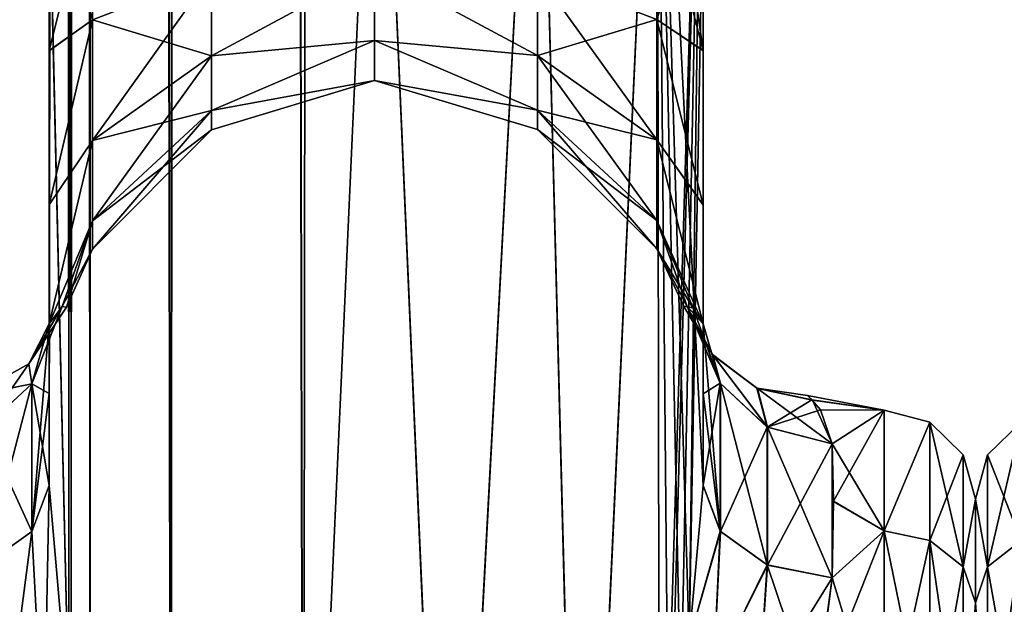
# Model space of a CAD drawing. Extents: x -23 to 700, y -2000 to 0.
# Tile 15 of 196: x 9 to 47, y -1956 to -1934. Entities that reach past the tile are written whole.
import ezdxf

# ---------------------------------------------------------------- set-up
doc = ezdxf.new("R2010")
doc.units = 0
doc.header["$LTSCALE"] = 65.149826
for name, color, linetype in [('1081', 7, 'CONTINUOUS'), ('1082', 7, 'CONTINUOUS'), ('1087', 7, 'CONTINUOUS'), ('1088', 7, 'CONTINUOUS'), ('1089', 7, 'CONTINUOUS'), ('1091', 7, 'CONTINUOUS'), ('1095', 7, 'CONTINUOUS'), ('1099', 7, 'CONTINUOUS'), ('1123', 7, 'CONTINUOUS'), ('1124', 7, 'CONTINUOUS'), ('1125', 7, 'CONTINUOUS'), ('1126', 7, 'CONTINUOUS'), ('1127', 7, 'CONTINUOUS'), ('1135', 7, 'CONTINUOUS'), ('1136', 7, 'CONTINUOUS'), ('1137', 7, 'CONTINUOUS'), ('1138', 7, 'CONTINUOUS'), ('1139', 7, 'CONTINUOUS'), ('28', 7, 'CONTINUOUS'), ('37', 7, 'CONTINUOUS')]:
    doc.layers.add(name, color=color, linetype=linetype)

msp = doc.modelspace()

# ---------------------------------------------------------------- linework, layer by layer
at = {"layer": '1081', "linetype": 'CONTINUOUS'}
for points in [[(10.55, -83.45, 53.5), (10.45, -1928.15, 53.5), (11.202, -1960.168, 57.769), (10.55, -83.45, 53.5)], [(11.292, -1960.973, 58.011), (12.024, -1972, 59.571), (10.55, -83.45, 53.5), (11.292, -1960.973, 58.011)], [(10.55, -83.45, 53.5), (12.024, -1972, 59.571), (12.2, -83.45, 59.707), (10.55, -83.45, 53.5)], [(11.202, -1960.168, 57.769), (11.292, -1960.973, 58.011), (10.55, -83.45, 53.5), (11.202, -1960.168, 57.769)], [(12.024, -1972, 59.571), (15.109, -1980, 63.235), (12.2, -83.45, 59.707), (12.024, -1972, 59.571)], [(12.2, -83.45, 59.707), (15.109, -1980, 63.235), (16.722, -83.45, 64.28), (12.2, -83.45, 59.707)], [(15.109, -1980, 63.235), (20.187, -1980, 65.691), (16.722, -83.45, 64.28), (15.109, -1980, 63.235)], [(20.187, -1980, 65.691), (23.05, -1916.55, 66), (16.722, -83.45, 64.28), (20.187, -1980, 65.691)], [(25.819, -1980, 65.666), (23.05, -1916.55, 66), (20.187, -1980, 65.691), (25.819, -1980, 65.666)], [(29.208, -1916.55, 64.321), (23.05, -1916.55, 66), (25.819, -1980, 65.666), (29.208, -1916.55, 64.321)], [(30.862, -1980, 63.178), (29.208, -1916.55, 64.321), (25.819, -1980, 65.666), (30.862, -1980, 63.178)], [(33.779, -1916.55, 59.744), (29.208, -1916.55, 64.321), (30.862, -1980, 63.178), (33.779, -1916.55, 59.744)], [(33.876, -1972, 59.571), (33.779, -1916.55, 59.744), (30.862, -1980, 63.178), (33.876, -1972, 59.571)], [(35.55, -1951.488, 53.501), (35.55, -1928.15, 53.5), (33.779, -1916.55, 59.744), (35.55, -1951.488, 53.501)], [(35.55, -1951.488, 53.501), (33.779, -1916.55, 59.744), (35.014, -1957.436, 56.772), (35.55, -1951.488, 53.501)], [(35.014, -1957.436, 56.772), (33.779, -1916.55, 59.744), (34.69, -1960.237, 57.791), (35.014, -1957.436, 56.772)], [(34.69, -1960.237, 57.791), (33.779, -1916.55, 59.744), (34.236, -1964.54, 58.875), (34.69, -1960.237, 57.791)], [(34.236, -1964.54, 58.875), (33.779, -1916.55, 59.744), (33.876, -1972, 59.571), (34.236, -1964.54, 58.875)], [(10.45, -1951.49, 53.502), (11.202, -1960.168, 57.769), (10.45, -1928.15, 53.5), (10.45, -1951.49, 53.502)]]:
    msp.add_3dface(points, dxfattribs=at)
at = {"layer": '1082', "linetype": 'CONTINUOUS'}
for points in [[(10.45, -1951.488, 12.5), (10.45, -1928.15, 12.5), (12.2, -83.45, 6.293), (10.45, -1951.488, 12.5)], [(11.202, -1960.174, 8.229), (10.45, -1951.488, 12.5), (12.2, -83.45, 6.293), (11.202, -1960.174, 8.229)], [(11.293, -1960.98, 7.988), (11.202, -1960.174, 8.229), (12.2, -83.45, 6.293), (11.293, -1960.98, 7.988)], [(12.024, -1972, 6.429), (11.293, -1960.98, 7.988), (12.2, -83.45, 6.293), (12.024, -1972, 6.429)], [(15.122, -1980, 2.755), (12.024, -1972, 6.429), (12.2, -83.45, 6.293), (15.122, -1980, 2.755)], [(16.722, -83.45, 1.72), (15.122, -1980, 2.755), (12.2, -83.45, 6.293), (16.722, -83.45, 1.72)], [(20.196, -1980, 0.307), (15.122, -1980, 2.755), (16.722, -83.45, 1.72), (20.196, -1980, 0.307)], [(23.05, -83.45), (20.196, -1980, 0.307), (16.722, -83.45, 1.72), (23.05, -83.45)], [(23.05, -1916.55), (20.196, -1980, 0.307), (23.05, -83.45), (23.05, -1916.55)], [(25.822, -1980, 0.334), (20.196, -1980, 0.307), (23.05, -1916.55), (25.822, -1980, 0.334)], [(29.208, -1916.55, 1.679), (25.822, -1980, 0.334), (23.05, -1916.55), (29.208, -1916.55, 1.679)], [(30.859, -1980, 2.82), (25.822, -1980, 0.334), (29.208, -1916.55, 1.679), (30.859, -1980, 2.82)], [(33.779, -1916.55, 6.256), (30.859, -1980, 2.82), (29.208, -1916.55, 1.679), (33.779, -1916.55, 6.256)], [(33.876, -1972, 6.429), (30.859, -1980, 2.82), (33.779, -1916.55, 6.256), (33.876, -1972, 6.429)], [(35.55, -1916.55, 12.5), (33.876, -1972, 6.429), (33.779, -1916.55, 6.256), (35.55, -1916.55, 12.5)], [(34.241, -1964.471, 7.137), (33.876, -1972, 6.429), (35.55, -1916.55, 12.5), (34.241, -1964.471, 7.137)], [(34.694, -1960.207, 8.218), (34.241, -1964.471, 7.137), (35.55, -1916.55, 12.5), (34.694, -1960.207, 8.218)], [(35.015, -1957.433, 9.23), (34.694, -1960.207, 8.218), (35.55, -1916.55, 12.5), (35.015, -1957.433, 9.23)], [(35.55, -1916.55, 12.5), (35.55, -1928.15, 12.5), (35.015, -1957.433, 9.23), (35.55, -1916.55, 12.5)], [(35.55, -1951.489, 12.499), (35.015, -1957.433, 9.23), (35.55, -1928.15, 12.5), (35.55, -1951.489, 12.499)]]:
    msp.add_3dface(points, dxfattribs=at)
at = {"layer": '1087', "linetype": 'CONTINUOUS'}
for points in [[(35.55, -1934.8, 13.61), (35.55, -1951.489, 12.499), (35.55, -1928.15, 12.5), (35.55, -1934.8, 13.61)], [(35.55, -1928.15, 53.5), (35.55, -1951.488, 53.501), (35.55, -1934.811, 52.387), (35.55, -1928.15, 53.5)], [(35.55, -1947.962, 16.778), (35.55, -1951.489, 12.499), (35.55, -1934.8, 13.61), (35.55, -1947.962, 16.778)], [(35.55, -1940.72, 16.808), (35.55, -1947.962, 16.778), (35.55, -1934.8, 13.61), (35.55, -1940.72, 16.808)], [(35.55, -1951.488, 53.501), (35.55, -1947.952, 49.208), (35.55, -1934.811, 52.387), (35.55, -1951.488, 53.501)], [(35.55, -1934.811, 52.387), (35.55, -1947.952, 49.208), (35.55, -1940.723, 49.19), (35.55, -1934.811, 52.387)], [(35.55, -1945.277, 21.735), (35.55, -1947.962, 16.778), (35.55, -1940.72, 16.808), (35.55, -1945.277, 21.735)], [(35.55, -1947.952, 49.208), (35.55, -1945.277, 44.265), (35.55, -1940.723, 49.19), (35.55, -1947.952, 49.208)]]:
    msp.add_3dface(points, dxfattribs=at)
at = {"layer": '1088', "linetype": 'CONTINUOUS'}
for points in [[(10.45, -1934.803, 52.389), (10.45, -1951.49, 53.502), (10.45, -1928.15, 53.5), (10.45, -1934.803, 52.389)], [(10.45, -1928.15, 12.5), (10.45, -1951.488, 12.5), (10.45, -1934.793, 13.607), (10.45, -1928.15, 12.5)], [(10.45, -1951.488, 12.5), (10.45, -1947.954, 16.79), (10.45, -1934.793, 13.607), (10.45, -1951.488, 12.5)], [(10.45, -1934.793, 13.607), (10.45, -1947.954, 16.79), (10.45, -1940.716, 16.805), (10.45, -1934.793, 13.607)], [(10.45, -1947.96, 49.22), (10.45, -1951.49, 53.502), (10.45, -1934.803, 52.389), (10.45, -1947.96, 49.22)], [(10.45, -1940.722, 49.19), (10.45, -1947.96, 49.22), (10.45, -1934.803, 52.389), (10.45, -1940.722, 49.19)], [(10.45, -1947.954, 16.79), (10.45, -1945.277, 21.735), (10.45, -1940.716, 16.805), (10.45, -1947.954, 16.79)], [(10.45, -1945.277, 44.265), (10.45, -1947.96, 49.22), (10.45, -1940.722, 49.19), (10.45, -1945.277, 44.265)]]:
    msp.add_3dface(points, dxfattribs=at)
at = {"layer": '1089', "linetype": 'CONTINUOUS'}
for points in [[(46, -1952.014, 37.553), (46, -1955.99, 45.803), (46, -1952.016, 28.44), (46, -1952.014, 37.553)], [(46, -1952.016, 28.44), (46, -1955.99, 45.803), (46, -1955.987, 20.202), (46, -1952.016, 28.44)], [(46, -1955.987, 20.202), (46, -1955.99, 45.803), (46, -1963.139, 14.519), (46, -1955.987, 20.202)], [(46, -1955.99, 45.803), (46, -1963.151, 51.487), (46, -1963.139, 14.519), (46, -1955.99, 45.803)]]:
    msp.add_3dface(points, dxfattribs=at)
at = {"layer": '1091', "linetype": 'CONTINUOUS'}
for points in [[(39.754, -1948.217, 36.22), (42.5, -1948.6, 27.667), (39.555, -1948.035, 31.696), (39.754, -1948.217, 36.22)], [(39.555, -1948.035, 31.696), (42.5, -1948.6, 27.667), (39.726, -1948.192, 29.972), (39.555, -1948.035, 31.696)], [(39.726, -1948.192, 29.972), (42.5, -1948.6, 27.667), (40.052, -1948.579, 27.759), (39.726, -1948.192, 29.972)], [(42.5, -1948.6, 38.333), (42.5, -1948.6, 27.667), (39.754, -1948.217, 36.22), (42.5, -1948.6, 38.333)], [(40.5, -1949.885, 42.323), (42.5, -1948.6, 38.333), (39.754, -1948.217, 36.22), (40.5, -1949.885, 42.323)], [(40.052, -1948.579, 27.759), (42.5, -1948.6, 27.667), (40.5, -1949.885, 23.677), (40.052, -1948.579, 27.759)], [(42.5, -1948.6, 27.667), (42.5, -1953.229, 18.045), (40.5, -1949.885, 23.677), (42.5, -1948.6, 27.667)], [(40.55, -1952.089, 46.399), (42.5, -1948.6, 38.333), (40.5, -1949.885, 42.323), (40.55, -1952.089, 46.399)], [(42.5, -1953.231, 47.958), (42.5, -1948.6, 38.333), (40.55, -1952.089, 46.399), (42.5, -1953.231, 47.958)], [(40.5, -1949.885, 23.677), (42.5, -1953.229, 18.045), (40.55, -1952.096, 19.59), (40.5, -1949.885, 23.677)], [(40.5, -1955.024, 49.966), (42.5, -1953.231, 47.958), (40.55, -1952.089, 46.399), (40.5, -1955.024, 49.966)], [(40.55, -1952.096, 19.59), (42.5, -1953.229, 18.045), (40.5, -1955.024, 16.034), (40.55, -1952.096, 19.59)], [(42.5, -1961.598, 54.629), (42.5, -1953.231, 47.958), (39.835, -1959.948, 53.755), (42.5, -1961.598, 54.629)], [(39.835, -1959.948, 53.755), (42.5, -1953.231, 47.958), (40.5, -1955.024, 49.966), (39.835, -1959.948, 53.755)], [(42.5, -1953.229, 18.045), (42.5, -1961.595, 11.373), (40.5, -1955.024, 16.034), (42.5, -1953.229, 18.045)], [(40.5, -1955.024, 16.034), (42.5, -1961.595, 11.373), (39.922, -1959.502, 12.511), (40.5, -1955.024, 16.034)]]:
    msp.add_3dface(points, dxfattribs=at)
at = {"layer": '1095', "linetype": 'CONTINUOUS'}
for points in [[(10.45, -1934.803, 52.389), (10.45, -1928.15, 53.5), (12.112, -1933.612, 46.186), (10.45, -1934.803, 52.389)], [(10.45, -1928.15, 53.5), (12.112, -1928.15, 47.273), (12.112, -1933.612, 46.186), (10.45, -1928.15, 53.5)], [(10.45, -1928.15, 12.5), (10.45, -1934.793, 13.607), (12.112, -1928.15, 18.727), (10.45, -1928.15, 12.5)], [(12.112, -1928.15, 18.727), (10.45, -1934.793, 13.607), (12.112, -1933.612, 19.814), (12.112, -1928.15, 18.727)], [(12.112, -1933.612, 46.186), (12.112, -1928.15, 47.273), (16.683, -1931.856, 41.947), (12.112, -1933.612, 46.186)], [(35.55, -1934.8, 13.61), (35.55, -1928.15, 12.5), (33.775, -1933.603, 19.835), (35.55, -1934.8, 13.61)], [(33.851, -1928.15, 47.207), (35.55, -1934.811, 52.387), (33.775, -1933.603, 46.165), (33.851, -1928.15, 47.207)], [(35.55, -1934.811, 52.387), (33.851, -1928.15, 47.207), (34.598, -1928.15, 48.716), (35.55, -1934.811, 52.387)], [(35.55, -1928.15, 53.5), (35.55, -1934.811, 52.387), (34.598, -1928.15, 48.716), (35.55, -1928.15, 53.5)], [(22.937, -1931.621, 40.208), (22.937, -1934.405, 37.988), (16.683, -1934.998, 39.848), (22.937, -1931.621, 40.208)], [(22.937, -1931.621, 40.208), (16.683, -1934.998, 39.848), (16.683, -1931.856, 41.947), (22.937, -1931.621, 40.208)], [(22.937, -1934.405, 28.012), (22.937, -1931.621, 25.792), (16.683, -1934.998, 26.152), (22.937, -1934.405, 28.012)], [(22.937, -1931.621, 25.792), (16.683, -1931.856, 24.053), (16.683, -1934.998, 26.152), (22.937, -1931.621, 25.792)], [(29.194, -1931.851, 41.935), (29.194, -1934.989, 39.839), (22.937, -1931.621, 40.208), (29.194, -1931.851, 41.935)], [(22.937, -1931.621, 40.208), (29.194, -1934.989, 39.839), (22.937, -1934.405, 37.988), (22.937, -1931.621, 40.208)], [(29.194, -1934.989, 26.161), (29.194, -1931.851, 24.065), (22.937, -1931.621, 25.792), (29.194, -1934.989, 26.161)], [(22.937, -1934.405, 28.012), (29.194, -1934.989, 26.161), (22.937, -1931.621, 25.792), (22.937, -1934.405, 28.012)], [(12.112, -1933.612, 19.814), (12.112, -1938.242, 22.908), (16.683, -1931.856, 24.053), (12.112, -1933.612, 19.814)], [(16.683, -1931.856, 24.053), (12.112, -1938.242, 22.908), (16.683, -1934.998, 26.152), (16.683, -1931.856, 24.053)], [(16.683, -1934.998, 39.848), (12.112, -1933.612, 46.186), (16.683, -1931.856, 41.947), (16.683, -1934.998, 39.848)], [(33.775, -1933.603, 46.165), (33.775, -1938.226, 43.076), (29.194, -1931.851, 41.935), (33.775, -1933.603, 46.165)], [(29.194, -1931.851, 41.935), (33.775, -1938.226, 43.076), (29.194, -1934.989, 39.839), (29.194, -1931.851, 41.935)], [(29.194, -1934.989, 26.161), (33.775, -1933.603, 19.835), (29.194, -1931.851, 24.065), (29.194, -1934.989, 26.161)], [(10.45, -1940.722, 49.19), (10.45, -1934.803, 52.389), (12.112, -1933.612, 46.186), (10.45, -1940.722, 49.19)], [(12.112, -1938.242, 43.092), (10.45, -1940.722, 49.19), (12.112, -1933.612, 46.186), (12.112, -1938.242, 43.092)], [(10.45, -1934.793, 13.607), (10.45, -1940.716, 16.805), (12.112, -1933.612, 19.814), (10.45, -1934.793, 13.607)], [(12.112, -1933.612, 19.814), (10.45, -1940.716, 16.805), (12.112, -1938.242, 22.908), (12.112, -1933.612, 19.814)], [(12.112, -1938.242, 43.092), (12.112, -1933.612, 46.186), (16.683, -1934.998, 39.848), (12.112, -1938.242, 43.092)], [(33.775, -1938.226, 22.924), (33.775, -1933.603, 19.835), (29.194, -1934.989, 26.161), (33.775, -1938.226, 22.924)], [(35.55, -1940.72, 16.808), (35.55, -1934.8, 13.61), (33.775, -1933.603, 19.835), (35.55, -1940.72, 16.808)], [(33.775, -1938.226, 22.924), (35.55, -1940.72, 16.808), (33.775, -1933.603, 19.835), (33.775, -1938.226, 22.924)], [(35.55, -1934.811, 52.387), (35.55, -1940.723, 49.19), (33.775, -1933.603, 46.165), (35.55, -1934.811, 52.387)], [(33.775, -1933.603, 46.165), (35.55, -1940.723, 49.19), (33.775, -1938.226, 43.076), (33.775, -1933.603, 46.165)], [(22.937, -1934.405, 37.988), (22.937, -1935.949, 34.78), (16.683, -1937.097, 36.706), (22.937, -1934.405, 37.988)], [(22.937, -1934.405, 37.988), (16.683, -1937.097, 36.706), (16.683, -1934.998, 39.848), (22.937, -1934.405, 37.988)], [(22.937, -1935.949, 31.22), (22.937, -1934.405, 28.012), (16.683, -1937.097, 29.294), (22.937, -1935.949, 31.22)], [(22.937, -1934.405, 28.012), (16.683, -1934.998, 26.152), (16.683, -1937.097, 29.294), (22.937, -1934.405, 28.012)], [(29.194, -1934.989, 39.839), (29.194, -1937.085, 36.701), (22.937, -1934.405, 37.988), (29.194, -1934.989, 39.839)], [(22.937, -1934.405, 37.988), (29.194, -1937.085, 36.701), (22.937, -1935.949, 34.78), (22.937, -1934.405, 37.988)], [(29.194, -1937.085, 29.299), (29.194, -1934.989, 26.161), (22.937, -1934.405, 28.012), (29.194, -1937.085, 29.299)], [(22.937, -1935.949, 31.22), (29.194, -1937.085, 29.299), (22.937, -1934.405, 28.012), (22.937, -1935.949, 31.22)], [(12.112, -1938.242, 22.908), (12.112, -1941.336, 27.538), (16.683, -1934.998, 26.152), (12.112, -1938.242, 22.908)], [(16.683, -1934.998, 26.152), (12.112, -1941.336, 27.538), (16.683, -1937.097, 29.294), (16.683, -1934.998, 26.152)], [(16.683, -1937.097, 36.706), (12.112, -1938.242, 43.092), (16.683, -1934.998, 39.848), (16.683, -1937.097, 36.706)], [(33.775, -1938.226, 43.076), (33.775, -1941.315, 38.453), (29.194, -1934.989, 39.839), (33.775, -1938.226, 43.076)], [(29.194, -1934.989, 39.839), (33.775, -1941.315, 38.453), (29.194, -1937.085, 36.701), (29.194, -1934.989, 39.839)], [(29.194, -1937.085, 29.299), (33.775, -1938.226, 22.924), (29.194, -1934.989, 26.161), (29.194, -1937.085, 29.299)], [(22.937, -1935.949, 34.78), (22.937, -1935.949, 31.22), (16.683, -1937.835, 33), (22.937, -1935.949, 34.78)], [(22.937, -1935.949, 34.78), (16.683, -1937.835, 33), (16.683, -1937.097, 36.706), (22.937, -1935.949, 34.78)], [(22.937, -1935.949, 31.22), (16.683, -1937.097, 29.294), (16.683, -1937.835, 33), (22.937, -1935.949, 31.22)], [(29.194, -1937.085, 36.701), (29.194, -1937.821, 33), (22.937, -1935.949, 34.78), (29.194, -1937.085, 36.701)], [(29.194, -1937.821, 33), (29.194, -1937.085, 29.299), (22.937, -1935.949, 31.22), (29.194, -1937.821, 33)], [(22.937, -1935.949, 34.78), (29.194, -1937.821, 33), (22.937, -1935.949, 31.22), (22.937, -1935.949, 34.78)], [(12.112, -1941.336, 27.538), (12.112, -1942.423, 33), (16.683, -1937.097, 29.294), (12.112, -1941.336, 27.538)], [(16.683, -1937.097, 29.294), (12.112, -1942.423, 33), (16.683, -1937.835, 33), (16.683, -1937.097, 29.294)], [(12.112, -1941.336, 38.462), (12.112, -1938.242, 43.092), (16.683, -1937.097, 36.706), (12.112, -1941.336, 38.462)], [(16.683, -1937.835, 33), (12.112, -1941.336, 38.462), (16.683, -1937.097, 36.706), (16.683, -1937.835, 33)], [(33.775, -1941.315, 38.453), (33.775, -1942.4, 33), (29.194, -1937.085, 36.701), (33.775, -1941.315, 38.453)], [(29.194, -1937.085, 36.701), (33.775, -1942.4, 33), (29.194, -1937.821, 33), (29.194, -1937.085, 36.701)], [(33.775, -1941.315, 27.547), (33.775, -1938.226, 22.924), (29.194, -1937.085, 29.299), (33.775, -1941.315, 27.547)], [(29.194, -1937.821, 33), (33.775, -1941.315, 27.547), (29.194, -1937.085, 29.299), (29.194, -1937.821, 33)], [(12.112, -1942.423, 33), (12.112, -1941.336, 38.462), (16.683, -1937.835, 33), (12.112, -1942.423, 33)], [(33.775, -1942.4, 33), (33.775, -1941.315, 27.547), (29.194, -1937.821, 33), (33.775, -1942.4, 33)], [(10.45, -1945.277, 44.265), (10.45, -1940.722, 49.19), (12.112, -1938.242, 43.092), (10.45, -1945.277, 44.265)], [(12.112, -1941.336, 38.462), (10.45, -1945.277, 44.265), (12.112, -1938.242, 43.092), (12.112, -1941.336, 38.462)], [(10.45, -1940.716, 16.805), (10.45, -1945.277, 21.735), (12.112, -1938.242, 22.908), (10.45, -1940.716, 16.805)], [(12.112, -1938.242, 22.908), (10.45, -1945.277, 21.735), (12.112, -1941.336, 27.538), (12.112, -1938.242, 22.908)], [(35.55, -1945.277, 21.735), (35.55, -1940.72, 16.808), (33.775, -1938.226, 22.924), (35.55, -1945.277, 21.735)], [(33.775, -1941.315, 27.547), (35.55, -1945.277, 21.735), (33.775, -1938.226, 22.924), (33.775, -1941.315, 27.547)], [(35.55, -1940.723, 49.19), (35.55, -1945.277, 44.265), (33.775, -1938.226, 43.076), (35.55, -1940.723, 49.19)], [(33.775, -1938.226, 43.076), (35.55, -1945.277, 44.265), (33.775, -1941.315, 38.453), (33.775, -1938.226, 43.076)], [(10.945, -1944.622, 37.27), (10.45, -1945.277, 44.265), (12.112, -1941.336, 38.462), (10.945, -1944.622, 37.27)], [(10.45, -1945.277, 21.735), (10.945, -1944.619, 28.71), (12.112, -1941.336, 27.538), (10.45, -1945.277, 21.735)], [(12.112, -1942.423, 33), (10.945, -1944.622, 37.27), (12.112, -1941.336, 38.462), (12.112, -1942.423, 33)], [(10.945, -1944.619, 28.71), (11.109, -1944.646, 32.98), (12.112, -1941.336, 27.538), (10.945, -1944.619, 28.71)], [(12.112, -1941.336, 27.538), (11.109, -1944.646, 32.98), (12.112, -1942.423, 33), (12.112, -1941.336, 27.538)], [(35.166, -1944.683, 26.269), (35.55, -1945.277, 21.735), (33.775, -1941.315, 27.547), (35.166, -1944.683, 26.269)], [(35.55, -1945.277, 44.265), (34.935, -1944.616, 37.018), (33.775, -1941.315, 38.453), (35.55, -1945.277, 44.265)], [(33.775, -1942.4, 33), (35.166, -1944.683, 26.269), (33.775, -1941.315, 27.547), (33.775, -1942.4, 33)], [(33.775, -1941.315, 38.453), (34.935, -1944.616, 37.018), (33.775, -1942.4, 33), (33.775, -1941.315, 38.453)], [(11.109, -1944.646, 32.98), (10.945, -1944.622, 37.27), (12.112, -1942.423, 33), (11.109, -1944.646, 32.98)], [(34.933, -1944.615, 29.007), (35.166, -1944.683, 26.269), (33.775, -1942.4, 33), (34.933, -1944.615, 29.007)], [(34.811, -1944.612, 31.259), (34.933, -1944.615, 29.007), (33.775, -1942.4, 33), (34.811, -1944.612, 31.259)], [(34.935, -1944.616, 37.018), (34.811, -1944.612, 31.259), (33.775, -1942.4, 33), (34.935, -1944.616, 37.018)]]:
    msp.add_3dface(points, dxfattribs=at)
at = {"layer": '1099', "linetype": 'CONTINUOUS'}
for points in [[(42.5, -1953.229, 18.045), (42.5, -1948.6, 27.667), (44.249, -1949.058, 27.764), (42.5, -1953.229, 18.045)], [(42.5, -1948.6, 27.667), (42.5, -1948.6, 38.333), (44.249, -1949.058, 27.764), (42.5, -1948.6, 27.667)], [(42.5, -1948.6, 38.333), (42.5, -1953.231, 47.958), (44.249, -1949.058, 38.236), (42.5, -1948.6, 38.333)], [(42.5, -1948.6, 38.333), (44.249, -1949.058, 38.236), (44.249, -1949.058, 27.764), (42.5, -1948.6, 38.333)], [(42.5, -1953.229, 18.045), (44.249, -1949.058, 27.764), (44.249, -1953.602, 18.328), (42.5, -1953.229, 18.045)], [(42.5, -1953.231, 47.958), (44.249, -1953.602, 47.672), (44.249, -1949.058, 38.236), (42.5, -1953.231, 47.958)], [(45.531, -1950.308, 37.951), (45.531, -1950.308, 28.049), (44.249, -1949.058, 38.236), (45.531, -1950.308, 37.951)], [(44.249, -1953.602, 47.672), (45.531, -1950.308, 37.951), (44.249, -1949.058, 38.236), (44.249, -1953.602, 47.672)], [(45.531, -1950.308, 28.049), (45.531, -1954.605, 19.128), (44.249, -1949.058, 27.764), (45.531, -1950.308, 28.049)], [(44.249, -1949.058, 38.236), (45.531, -1950.308, 28.049), (44.249, -1949.058, 27.764), (44.249, -1949.058, 38.236)], [(44.249, -1949.058, 27.764), (45.531, -1954.605, 19.128), (44.249, -1953.602, 18.328), (44.249, -1949.058, 27.764)], [(45.531, -1954.605, 46.872), (45.531, -1950.308, 37.951), (44.249, -1953.602, 47.672), (45.531, -1954.605, 46.872)], [(46, -1952.014, 37.553), (46, -1952.016, 28.44), (45.531, -1950.308, 28.049), (46, -1952.014, 37.553)], [(45.531, -1954.605, 46.872), (46, -1952.014, 37.553), (45.531, -1950.308, 37.951), (45.531, -1954.605, 46.872)], [(45.531, -1950.308, 37.951), (46, -1952.014, 37.553), (45.531, -1950.308, 28.049), (45.531, -1950.308, 37.951)], [(45.531, -1950.308, 28.049), (46, -1952.016, 28.44), (45.531, -1954.605, 19.128), (45.531, -1950.308, 28.049)], [(46, -1955.99, 45.803), (46, -1952.014, 37.553), (45.531, -1954.605, 46.872), (46, -1955.99, 45.803)], [(46, -1952.016, 28.44), (46, -1955.987, 20.202), (45.531, -1954.605, 19.128), (46, -1952.016, 28.44)], [(42.5, -1961.595, 11.373), (42.5, -1953.229, 18.045), (44.249, -1961.79, 11.798), (42.5, -1961.595, 11.373)], [(42.5, -1953.229, 18.045), (44.249, -1953.602, 18.328), (44.249, -1961.79, 11.798), (42.5, -1953.229, 18.045)], [(42.5, -1953.231, 47.958), (42.5, -1961.598, 54.629), (44.249, -1953.602, 47.672), (42.5, -1953.231, 47.958)], [(42.5, -1961.598, 54.629), (44.249, -1961.79, 54.202), (44.249, -1953.602, 47.672), (42.5, -1961.598, 54.629)], [(44.249, -1961.79, 54.202), (45.531, -1954.605, 46.872), (44.249, -1953.602, 47.672), (44.249, -1961.79, 54.202)], [(45.531, -1954.605, 19.128), (45.531, -1962.346, 12.954), (44.249, -1953.602, 18.328), (45.531, -1954.605, 19.128)], [(44.249, -1953.602, 18.328), (45.531, -1962.346, 12.954), (44.249, -1961.79, 11.798), (44.249, -1953.602, 18.328)], [(45.531, -1962.346, 53.046), (45.531, -1954.605, 46.872), (44.249, -1961.79, 54.202), (45.531, -1962.346, 53.046)], [(45.531, -1962.346, 53.046), (46, -1955.99, 45.803), (45.531, -1954.605, 46.872), (45.531, -1962.346, 53.046)], [(45.531, -1954.605, 19.128), (46, -1955.987, 20.202), (45.531, -1962.346, 12.954), (45.531, -1954.605, 19.128)], [(46, -1955.987, 20.202), (46, -1963.139, 14.519), (45.531, -1962.346, 12.954), (46, -1955.987, 20.202)], [(46, -1963.151, 51.487), (46, -1955.99, 45.803), (45.531, -1962.346, 53.046), (46, -1963.151, 51.487)]]:
    msp.add_3dface(points, dxfattribs=at)
at = {"layer": '1123', "linetype": 'CONTINUOUS'}
for points in [[(35.55, -1951.488, 53.501), (35.014, -1957.436, 56.772), (36.204, -1953.236, 51.753), (35.55, -1951.488, 53.501)], [(36.204, -1953.236, 51.753), (35.014, -1957.436, 56.772), (35.953, -1958.715, 55.198), (36.204, -1953.236, 51.753)], [(38.005, -1954.532, 50.458), (36.204, -1953.236, 51.753), (35.953, -1958.715, 55.198), (38.005, -1954.532, 50.458)], [(37.679, -1959.604, 54.12), (38.005, -1954.532, 50.458), (35.953, -1958.715, 55.198), (37.679, -1959.604, 54.12)], [(39.835, -1959.948, 53.755), (38.005, -1954.532, 50.458), (37.679, -1959.604, 54.12), (39.835, -1959.948, 53.755)], [(39.835, -1959.948, 53.755), (40.5, -1955.024, 49.966), (38.005, -1954.532, 50.458), (39.835, -1959.948, 53.755)]]:
    msp.add_3dface(points, dxfattribs=at)
at = {"layer": '1124', "linetype": 'CONTINUOUS'}
for points in [[(35.55, -1945.277, 44.265), (35.55, -1947.952, 49.208), (36.204, -1953.236, 51.753), (35.55, -1945.277, 44.265)], [(36.212, -1947.568, 43.299), (35.55, -1945.277, 44.265), (36.204, -1953.236, 51.753), (36.212, -1947.568, 43.299)], [(38.005, -1954.532, 50.458), (36.212, -1947.568, 43.299), (36.204, -1953.236, 51.753), (38.005, -1954.532, 50.458)], [(38.022, -1949.252, 42.589), (36.212, -1947.568, 43.299), (38.005, -1954.532, 50.458), (38.022, -1949.252, 42.589)], [(35.55, -1947.952, 49.208), (35.55, -1951.488, 53.501), (36.204, -1953.236, 51.753), (35.55, -1947.952, 49.208)], [(40.5, -1955.024, 49.966), (38.022, -1949.252, 42.589), (38.005, -1954.532, 50.458), (40.5, -1955.024, 49.966)], [(40.5, -1955.024, 49.966), (40.5, -1949.885, 42.323), (38.022, -1949.252, 42.589), (40.5, -1955.024, 49.966)], [(40.5, -1955.024, 49.966), (40.55, -1952.089, 46.399), (40.5, -1949.885, 42.323), (40.5, -1955.024, 49.966)]]:
    msp.add_3dface(points, dxfattribs=at)
at = {"layer": '1125', "linetype": 'CONTINUOUS'}
for points in [[(34.933, -1944.615, 29.007), (34.811, -1944.612, 31.259), (35.904, -1946.455, 29.301), (34.933, -1944.615, 29.007)], [(34.811, -1944.612, 31.259), (34.935, -1944.616, 37.018), (35.926, -1946.481, 36.697), (34.811, -1944.612, 31.259)], [(35.904, -1946.455, 29.301), (34.811, -1944.612, 31.259), (35.926, -1946.481, 36.697), (35.904, -1946.455, 29.301)], [(35.166, -1944.683, 26.269), (34.933, -1944.615, 29.007), (36.204, -1947.555, 22.695), (35.166, -1944.683, 26.269)], [(36.204, -1947.555, 22.695), (34.933, -1944.615, 29.007), (35.904, -1946.455, 29.301), (36.204, -1947.555, 22.695)], [(34.935, -1944.616, 37.018), (35.55, -1945.277, 44.265), (36.212, -1947.568, 43.299), (34.935, -1944.616, 37.018)], [(35.926, -1946.481, 36.697), (34.935, -1944.616, 37.018), (36.212, -1947.568, 43.299), (35.926, -1946.481, 36.697)], [(35.55, -1945.277, 21.735), (35.166, -1944.683, 26.269), (36.204, -1947.555, 22.695), (35.55, -1945.277, 21.735)], [(38.005, -1949.243, 23.407), (36.204, -1947.555, 22.695), (35.904, -1946.455, 29.301), (38.005, -1949.243, 23.407)], [(37.617, -1947.754, 29.653), (38.005, -1949.243, 23.407), (35.904, -1946.455, 29.301), (37.617, -1947.754, 29.653)], [(37.617, -1947.754, 29.653), (35.904, -1946.455, 29.301), (35.926, -1946.481, 36.697), (37.617, -1947.754, 29.653)], [(37.633, -1947.762, 36.348), (37.617, -1947.754, 29.653), (35.926, -1946.481, 36.697), (37.633, -1947.762, 36.348)], [(37.633, -1947.762, 36.348), (35.926, -1946.481, 36.697), (38.022, -1949.252, 42.589), (37.633, -1947.762, 36.348)], [(38.022, -1949.252, 42.589), (35.926, -1946.481, 36.697), (36.212, -1947.568, 43.299), (38.022, -1949.252, 42.589)], [(39.754, -1948.217, 36.22), (39.555, -1948.035, 31.696), (37.617, -1947.754, 29.653), (39.754, -1948.217, 36.22)], [(39.754, -1948.217, 36.22), (37.617, -1947.754, 29.653), (37.633, -1947.762, 36.348), (39.754, -1948.217, 36.22)], [(39.555, -1948.035, 31.696), (39.726, -1948.192, 29.972), (37.617, -1947.754, 29.653), (39.555, -1948.035, 31.696)], [(39.726, -1948.192, 29.972), (38.005, -1949.243, 23.407), (37.617, -1947.754, 29.653), (39.726, -1948.192, 29.972)], [(40.5, -1949.885, 42.323), (39.754, -1948.217, 36.22), (37.633, -1947.762, 36.348), (40.5, -1949.885, 42.323)], [(40.5, -1949.885, 42.323), (37.633, -1947.762, 36.348), (38.022, -1949.252, 42.589), (40.5, -1949.885, 42.323)], [(39.726, -1948.192, 29.972), (40.052, -1948.579, 27.759), (38.005, -1949.243, 23.407), (39.726, -1948.192, 29.972)], [(40.052, -1948.579, 27.759), (40.5, -1949.885, 23.677), (38.005, -1949.243, 23.407), (40.052, -1948.579, 27.759)]]:
    msp.add_3dface(points, dxfattribs=at)
at = {"layer": '1126', "linetype": 'CONTINUOUS'}
for points in [[(35.55, -1947.962, 16.778), (35.55, -1945.277, 21.735), (36.204, -1947.555, 22.695), (35.55, -1947.962, 16.778)], [(35.55, -1951.489, 12.499), (35.55, -1947.962, 16.778), (36.204, -1947.555, 22.695), (35.55, -1951.489, 12.499)], [(36.212, -1953.246, 14.257), (35.55, -1951.489, 12.499), (36.204, -1947.555, 22.695), (36.212, -1953.246, 14.257)], [(38.005, -1949.243, 23.407), (36.212, -1953.246, 14.257), (36.204, -1947.555, 22.695), (38.005, -1949.243, 23.407)], [(38.022, -1954.539, 15.549), (36.212, -1953.246, 14.257), (38.005, -1949.243, 23.407), (38.022, -1954.539, 15.549)], [(40.5, -1949.885, 23.677), (38.022, -1954.539, 15.549), (38.005, -1949.243, 23.407), (40.5, -1949.885, 23.677)], [(40.5, -1949.885, 23.677), (40.5, -1955.024, 16.034), (38.022, -1954.539, 15.549), (40.5, -1949.885, 23.677)], [(40.5, -1949.885, 23.677), (40.55, -1952.096, 19.59), (40.5, -1955.024, 16.034), (40.5, -1949.885, 23.677)]]:
    msp.add_3dface(points, dxfattribs=at)
at = {"layer": '1127', "linetype": 'CONTINUOUS'}
for points in [[(35.015, -1957.433, 9.23), (35.55, -1951.489, 12.499), (36.212, -1953.246, 14.257), (35.015, -1957.433, 9.23)], [(35.95, -1958.707, 10.801), (35.015, -1957.433, 9.23), (36.212, -1953.246, 14.257), (35.95, -1958.707, 10.801)], [(38.022, -1954.539, 15.549), (35.95, -1958.707, 10.801), (36.212, -1953.246, 14.257), (38.022, -1954.539, 15.549)], [(37.669, -1959.595, 11.879), (35.95, -1958.707, 10.801), (38.022, -1954.539, 15.549), (37.669, -1959.595, 11.879)], [(40.5, -1955.024, 16.034), (37.669, -1959.595, 11.879), (38.022, -1954.539, 15.549), (40.5, -1955.024, 16.034)], [(40.5, -1955.024, 16.034), (39.922, -1959.502, 12.511), (37.669, -1959.595, 11.879), (40.5, -1955.024, 16.034)]]:
    msp.add_3dface(points, dxfattribs=at)
at = {"layer": '1135', "linetype": 'CONTINUOUS'}
for points in [[(9.78, -1953.256, 14.267), (10.45, -1951.488, 12.5), (10.243, -1961.824, 9.53), (9.78, -1953.256, 14.267)], [(10.45, -1951.488, 12.5), (11.202, -1960.174, 8.229), (10.243, -1961.824, 9.53), (10.45, -1951.488, 12.5)], [(7.95, -1954.551, 15.561), (9.78, -1953.256, 14.267), (8.581, -1962.495, 10.524), (7.95, -1954.551, 15.561)], [(8.581, -1962.495, 10.524), (9.78, -1953.256, 14.267), (10.243, -1961.824, 9.53), (8.581, -1962.495, 10.524)]]:
    msp.add_3dface(points, dxfattribs=at)
at = {"layer": '1136', "linetype": 'CONTINUOUS'}
for points in [[(10.45, -1945.277, 21.735), (10.45, -1947.954, 16.79), (9.78, -1953.256, 14.267), (10.45, -1945.277, 21.735)], [(9.78, -1947.581, 22.706), (10.45, -1945.277, 21.735), (9.78, -1953.256, 14.267), (9.78, -1947.581, 22.706)], [(7.948, -1949.269, 23.417), (9.78, -1947.581, 22.706), (7.95, -1954.551, 15.561), (7.948, -1949.269, 23.417)], [(7.95, -1954.551, 15.561), (9.78, -1947.581, 22.706), (9.78, -1953.256, 14.267), (7.95, -1954.551, 15.561)], [(10.45, -1947.954, 16.79), (10.45, -1951.488, 12.5), (9.78, -1953.256, 14.267), (10.45, -1947.954, 16.79)]]:
    msp.add_3dface(points, dxfattribs=at)
at = {"layer": '1137', "linetype": 'CONTINUOUS'}
for points in [[(10.945, -1944.622, 37.27), (11.109, -1944.646, 32.98), (9.662, -1946.815, 36.615), (10.945, -1944.622, 37.27)], [(9.78, -1947.581, 43.294), (10.945, -1944.622, 37.27), (9.662, -1946.815, 36.615), (9.78, -1947.581, 43.294)], [(9.662, -1946.815, 36.615), (11.109, -1944.646, 32.98), (9.663, -1946.815, 29.385), (9.662, -1946.815, 36.615)], [(10.945, -1944.619, 28.71), (10.45, -1945.277, 21.735), (9.663, -1946.815, 29.385), (10.945, -1944.619, 28.71)], [(11.109, -1944.646, 32.98), (10.945, -1944.619, 28.71), (9.663, -1946.815, 29.385), (11.109, -1944.646, 32.98)], [(10.45, -1945.277, 44.265), (10.945, -1944.622, 37.27), (9.78, -1947.581, 43.294), (10.45, -1945.277, 44.265)], [(9.663, -1946.815, 29.385), (10.45, -1945.277, 21.735), (9.78, -1947.581, 22.706), (9.663, -1946.815, 29.385)], [(7.422, -1948.056, 36.216), (9.663, -1946.815, 29.385), (7.422, -1948.056, 29.784), (7.422, -1948.056, 36.216)], [(9.662, -1946.815, 36.615), (9.663, -1946.815, 29.385), (7.422, -1948.056, 36.216), (9.662, -1946.815, 36.615)], [(7.948, -1949.269, 42.583), (9.662, -1946.815, 36.615), (7.422, -1948.056, 36.216), (7.948, -1949.269, 42.583)], [(9.663, -1946.815, 29.385), (9.78, -1947.581, 22.706), (7.422, -1948.056, 29.784), (9.663, -1946.815, 29.385)], [(7.948, -1949.269, 42.583), (9.78, -1947.581, 43.294), (9.662, -1946.815, 36.615), (7.948, -1949.269, 42.583)], [(7.422, -1948.056, 29.784), (9.78, -1947.581, 22.706), (7.948, -1949.269, 23.417), (7.422, -1948.056, 29.784)]]:
    msp.add_3dface(points, dxfattribs=at)
at = {"layer": '1138', "linetype": 'CONTINUOUS'}
for points in [[(10.45, -1947.96, 49.22), (10.45, -1945.277, 44.265), (9.78, -1947.581, 43.294), (10.45, -1947.96, 49.22)], [(7.948, -1949.269, 42.583), (9.78, -1953.256, 51.733), (9.78, -1947.581, 43.294), (7.948, -1949.269, 42.583)], [(10.45, -1951.49, 53.502), (10.45, -1947.96, 49.22), (9.78, -1947.581, 43.294), (10.45, -1951.49, 53.502)], [(9.78, -1953.256, 51.733), (10.45, -1951.49, 53.502), (9.78, -1947.581, 43.294), (9.78, -1953.256, 51.733)], [(7.95, -1954.551, 50.439), (9.78, -1953.256, 51.733), (7.948, -1949.269, 42.583), (7.95, -1954.551, 50.439)]]:
    msp.add_3dface(points, dxfattribs=at)
at = {"layer": '1139', "linetype": 'CONTINUOUS'}
for points in [[(10.243, -1961.825, 56.47), (10.45, -1951.49, 53.502), (9.78, -1953.256, 51.733), (10.243, -1961.825, 56.47)], [(11.202, -1960.168, 57.769), (10.45, -1951.49, 53.502), (10.243, -1961.825, 56.47), (11.202, -1960.168, 57.769)], [(7.95, -1954.551, 50.439), (8.582, -1962.495, 55.476), (9.78, -1953.256, 51.733), (7.95, -1954.551, 50.439)], [(8.582, -1962.495, 55.476), (10.243, -1961.825, 56.47), (9.78, -1953.256, 51.733), (8.582, -1962.495, 55.476)]]:
    msp.add_3dface(points, dxfattribs=at)
at = {"layer": '28', "linetype": 'CONTINUOUS'}
for points in [[(46, -1952.014, 28.447), (46, -1955.99, 20.197), (46, -1952.016, 37.56), (46, -1952.014, 28.447)], [(46, -1952.016, 37.56), (46, -1955.99, 20.197), (46, -1955.987, 45.798), (46, -1952.016, 37.56)], [(46, -1955.987, 45.798), (46, -1955.99, 20.197), (46, -1963.139, 51.481), (46, -1955.987, 45.798)], [(46, -1955.99, 20.197), (46, -1963.151, 14.513), (46, -1963.139, 51.481), (46, -1955.99, 20.197)]]:
    msp.add_3dface(points, dxfattribs=at)
at = {"layer": '37', "linetype": 'CONTINUOUS'}
for points in [[(46.469, -1950.308, 28.049), (46.469, -1950.308, 37.951), (47.751, -1949.058, 27.764), (46.469, -1950.308, 28.049)], [(47.751, -1953.602, 18.328), (46.469, -1950.308, 28.049), (47.751, -1949.058, 27.764), (47.751, -1953.602, 18.328)], [(46.469, -1950.308, 37.951), (46.469, -1954.605, 46.872), (47.751, -1949.058, 38.236), (46.469, -1950.308, 37.951)], [(47.751, -1949.058, 27.764), (46.469, -1950.308, 37.951), (47.751, -1949.058, 38.236), (47.751, -1949.058, 27.764)], [(47.751, -1949.058, 38.236), (46.469, -1954.605, 46.872), (47.751, -1953.602, 47.672), (47.751, -1949.058, 38.236)], [(46, -1952.014, 28.447), (46, -1952.016, 37.56), (46.469, -1950.308, 37.951), (46, -1952.014, 28.447)], [(46.469, -1954.605, 19.128), (46, -1952.014, 28.447), (46.469, -1950.308, 28.049), (46.469, -1954.605, 19.128)], [(46.469, -1950.308, 28.049), (46, -1952.014, 28.447), (46.469, -1950.308, 37.951), (46.469, -1950.308, 28.049)], [(46.469, -1950.308, 37.951), (46, -1952.016, 37.56), (46.469, -1954.605, 46.872), (46.469, -1950.308, 37.951)], [(46.469, -1954.605, 19.128), (46.469, -1950.308, 28.049), (47.751, -1953.602, 18.328), (46.469, -1954.605, 19.128)], [(46, -1955.99, 20.197), (46, -1952.014, 28.447), (46.469, -1954.605, 19.128), (46, -1955.99, 20.197)], [(46, -1952.016, 37.56), (46, -1955.987, 45.798), (46.469, -1954.605, 46.872), (46, -1952.016, 37.56)], [(47.751, -1961.79, 11.798), (46.469, -1954.605, 19.128), (47.751, -1953.602, 18.328), (47.751, -1961.79, 11.798)], [(46.469, -1954.605, 46.872), (46.469, -1962.346, 53.046), (47.751, -1953.602, 47.672), (46.469, -1954.605, 46.872)], [(47.751, -1953.602, 47.672), (46.469, -1962.346, 53.046), (47.751, -1961.79, 54.202), (47.751, -1953.602, 47.672)], [(46.469, -1962.346, 12.954), (46, -1955.99, 20.197), (46.469, -1954.605, 19.128), (46.469, -1962.346, 12.954)], [(46.469, -1954.605, 46.872), (46, -1955.987, 45.798), (46.469, -1962.346, 53.046), (46.469, -1954.605, 46.872)], [(46.469, -1962.346, 12.954), (46.469, -1954.605, 19.128), (47.751, -1961.79, 11.798), (46.469, -1962.346, 12.954)], [(46, -1955.987, 45.798), (46, -1963.139, 51.481), (46.469, -1962.346, 53.046), (46, -1955.987, 45.798)], [(46, -1963.151, 14.513), (46, -1955.99, 20.197), (46.469, -1962.346, 12.954), (46, -1963.151, 14.513)]]:
    msp.add_3dface(points, dxfattribs=at)

doc.saveas('drawing.dxf')
